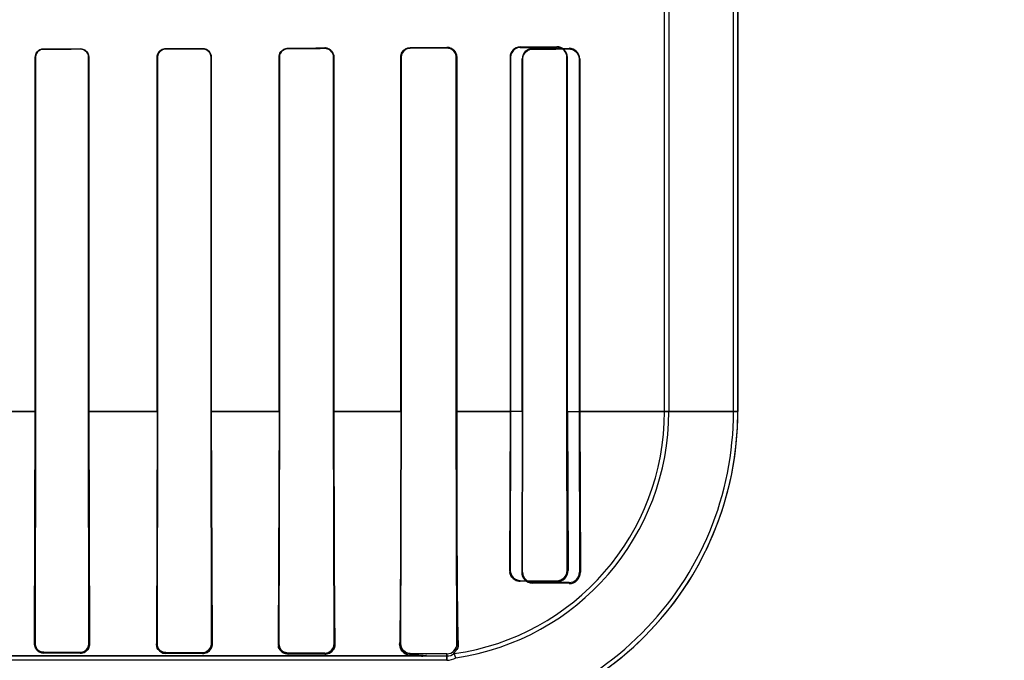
# Model space of a CAD drawing. Header units: millimetres. Extents: x 0 to 297, y 0 to 210.
# Tile 217 of 256: x 58.708 to 58.99, y 157.09 to 157.274. Entities that reach past the tile are written whole.
import ezdxf

# ---------------------------------------------------------------- set-up
doc = ezdxf.new("R2010")
doc.units = ezdxf.units.MM
doc.header["$LTSCALE"] = 16.335
doc.layers.get('0').update_dxf_attribs({"linetype": 'CONTINUOUS'})
for name, color, linetype in [('AXES_REF', 7, 'CONTINUOUS'), ('INTFCLR_1', 7, 'CONTINUOUS'), ('INTFCLR_72935', 7, 'CONTINUOUS')]:
    doc.layers.add(name, color=color, linetype=linetype)

msp = doc.modelspace()

# ---------------------------------------------------------------- linework, layer by layer
at = {"color": 7, "linetype": 'Continuous'}
for radius in [6.787079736, 6.7865, 6.743039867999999]:
    msp.add_circle((57.4637306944, 154.7114647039), radius, dxfattribs=at)
for radius, start, end in [(6.72, 278.2771290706, 261.7228709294), (6.874, 193.234383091, 36.7246116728)]:
    msp.add_arc((57.4637306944, 154.7114647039), radius, start, end, dxfattribs=at)
at = {"layer": 'AXES_REF', "color": 9, "linetype": 'Continuous'}
for radius in [6.191158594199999, 4.150003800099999]:
    msp.add_circle((57.4637306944, 154.7114647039), radius, dxfattribs=at)
at = {"layer": 'INTFCLR_1', "color": 6, "linetype": 'Continuous'}
for p, q in [((58.9127785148, 157.1614547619), (58.9127785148, 159.0304665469)), ((58.9140128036, 157.1614547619), (58.9140128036, 159.0304547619)), ((58.89301280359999, 157.1614547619), (58.89301280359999, 157.2787682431)), ((58.8942470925, 157.2787682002), (58.8942470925, 157.1614547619)), ((58.7127753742, 157.1614547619), (58.7127753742, 157.2629547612)), ((58.7128594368, 157.1614547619), (58.7128594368, 157.2629547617)), ((58.7280238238, 157.2629547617), (58.7280238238, 157.1614547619)), ((58.7281106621, 157.2629547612), (58.7281106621, 157.1614547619)), ((58.7476940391, 157.1614547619), (58.7476940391, 157.2629547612)), ((58.7477842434, 157.1614547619), (58.7477842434, 157.2629547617)), ((58.7631075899, 157.2629547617), (58.7631075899, 157.1614547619)), ((58.76320192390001, 157.2629547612), (58.76320192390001, 157.1614547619)), ((58.7825895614, 157.1614547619), (58.7825895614, 157.2629547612)), ((58.7826890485, 157.1614547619), (58.7826890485, 157.2629547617)), ((58.7982140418, 157.2629547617), (58.7982140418, 157.1614547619)), ((58.798320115, 157.2629547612), (58.798320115, 157.1614547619)), ((58.8174527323, 157.1614547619), (58.8174527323, 157.2629547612)), ((58.81756751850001, 157.1614547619), (58.81756751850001, 157.2629547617)), ((58.8333519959, 157.2629547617), (58.8333519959, 157.1614547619)), ((58.8334789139, 157.2629547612), (58.8334789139, 157.1614547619)), ((58.8522614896, 157.1614547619), (58.8522614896, 157.2624668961)), ((58.852406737, 157.1614547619), (58.852406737, 157.2624668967)), ((58.868541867, 157.2624668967), (58.868541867, 157.1614547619)), ((58.86871929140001, 157.2624668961), (58.86871929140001, 157.1614547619)), ((58.7125755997, 157.0949547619), (58.7127753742, 157.1614547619)), ((58.7127434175, 157.0949547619), (58.7128594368, 157.1614547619)), ((58.7280238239, 157.1614547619), (58.7281437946, 157.0949547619)), ((58.728110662, 157.1614547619), (58.7283192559, 157.0949547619)), ((58.7476940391, 157.1614547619), (58.7474743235, 157.0949547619)), ((58.74765946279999, 157.0949547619), (58.7477842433, 157.1614547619)), ((58.7631075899, 157.1614547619), (58.7632382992, 157.0949547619)), ((58.76320192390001, 157.1614547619), (58.7634360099, 157.0949547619)), ((58.7825895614, 157.1614547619), (58.7823362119, 157.0949547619)), ((58.7825508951, 157.0949547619), (58.7826890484, 157.1614547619)), ((58.7982140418, 157.1614547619), (58.7983617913, 157.0949547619)), ((58.8174069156, 157.0949547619), (58.81756751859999, 157.1614547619)), ((58.8333519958, 157.1614547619), (58.8335308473, 157.0949547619)), ((58.85226148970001, 157.1614547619), (58.8521166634, 157.1154668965)), ((58.8523233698, 157.1154668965), (58.8524067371, 157.1614547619)), ((58.8685418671, 157.1614547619), (58.8686413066, 157.1154668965)), ((58.86871929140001, 157.1614547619), (58.8689366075, 157.1154668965)), ((58.8656764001, 157.1125094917), (58.8551764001, 157.1125832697)), ((58.8656764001, 157.1122096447), (58.8551764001, 157.1123478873)), ((58.8306764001, 157.0902204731), (58.6556129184, 157.0902204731)), ((58.7256764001, 157.092481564), (58.7151764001, 157.0925053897)), ((58.7256764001, 157.092268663), (58.7151764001, 157.0922992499)), ((58.7606764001, 157.0923873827), (58.7501764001, 157.0924182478)), ((58.7606764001, 157.0921421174), (58.7501764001, 157.0921847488)), ((58.7956764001, 157.0922641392), (58.7851764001, 157.0923048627)), ((58.7956764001, 157.0919530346), (58.7851764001, 157.0920199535)), ((58.8306764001, 157.0920951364), (58.8201764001, 157.0921524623)), ((58.82301280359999, 157.0914547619), (58.8306764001, 157.0914547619)), ((58.8332072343, 157.0909537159), (58.8327502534, 157.0921353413))]:
    msp.add_line(p, q, dxfattribs=at)
at = {"layer": 'INTFCLR_1', "color": 9, "linetype": 'Continuous'}
for p, q in [((58.7151764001, 157.2653607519), (58.7151764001, 157.2652761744)), ((58.7256764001, 157.2652972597), (58.7256764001, 157.2653835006)), ((58.7501764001, 157.2654437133), (58.7501764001, 157.2653527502)), ((58.7606764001, 157.2653794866), (58.7606764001, 157.2654729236)), ((58.7851764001, 157.2655504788), (58.7851764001, 157.2654498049)), ((58.7956764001, 157.2654837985), (58.7956764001, 157.2655884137)), ((58.8201764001, 157.2656909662), (58.8201764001, 157.2655740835)), ((58.8306764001, 157.2656184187), (58.8306764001, 157.2657425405)), ((58.8551764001, 157.26540193), (58.8551764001, 157.2652517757)), ((58.8656764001, 157.2653139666), (58.8656764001, 157.2654830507)), ((58.7128594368, 157.2629547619), (58.7127753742, 157.2629547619)), ((58.728110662, 157.2629547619), (58.7280238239, 157.2629547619)), ((58.7477842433, 157.2629547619), (58.7476940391, 157.2629547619)), ((58.76320192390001, 157.2629547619), (58.7631075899, 157.2629547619)), ((58.7826890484, 157.2629547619), (58.7825895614, 157.2629547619)), ((58.7983201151, 157.2629547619), (58.7982140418, 157.2629547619)), ((58.81756751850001, 157.2629547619), (58.8174527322, 157.2629547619)), ((58.8334789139, 157.2629547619), (58.8333519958, 157.2629547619)), ((58.8524067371, 157.2624668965), (58.85226148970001, 157.2624668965)), ((58.86871929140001, 157.2624668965), (58.8685418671, 157.2624668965)), ((58.7128628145, 157.1614532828), (58.6929611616, 157.1614532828)), ((58.7477837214, 157.1614532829), (58.7280251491, 157.1614532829)), ((58.7826898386, 157.1614532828), (58.763107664, 157.1614532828)), ((58.8175667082, 157.1614532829), (58.79821414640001, 157.1614532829)), ((58.8524065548, 157.1614532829), (58.8333517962, 157.1614532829)), ((58.9140128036, 157.1614532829), (58.8685405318, 157.1614532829)), ((58.8521166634, 157.1154668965), (58.8523233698, 157.1154668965)), ((58.8686413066, 157.1154668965), (58.86893660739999, 157.1154668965)), ((58.8551764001, 157.1125832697), (58.8551764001, 157.1123478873)), ((58.8656764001, 157.1122096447), (58.8656764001, 157.1125094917)), ((58.7125755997, 157.0949547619), (58.7127434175, 157.0949547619)), ((58.7281437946, 157.0949547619), (58.7283192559, 157.0949547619)), ((58.7474743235, 157.0949547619), (58.74765946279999, 157.0949547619)), ((58.7632382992, 157.0949547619), (58.7634360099, 157.0949547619)), ((58.7823362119, 157.0949547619), (58.7825508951, 157.0949547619)), ((58.7983617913, 157.0949547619), (58.7986008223, 157.0949547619)), ((58.81712904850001, 157.0949547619), (58.8174069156, 157.0949547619)), ((58.8338876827, 157.0949547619), (58.8335308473, 157.0949547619)), ((58.655613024, 157.0914547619), (58.8230128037, 157.0914547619)), ((58.7151764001, 157.0925053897), (58.7151764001, 157.0922992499)), ((58.7256764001, 157.092268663), (58.7256764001, 157.092481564)), ((58.7501764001, 157.0924182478), (58.7501764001, 157.0921847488)), ((58.7606764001, 157.0921421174), (58.7606764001, 157.0923873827)), ((58.7851764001, 157.0923048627), (58.7851764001, 157.0920199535)), ((58.7956764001, 157.0919530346), (58.7956764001, 157.0922641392)), ((58.8201764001, 157.0921524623), (58.8201764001, 157.0917065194)), ((58.8306764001, 157.0902204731), (58.8306764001, 157.0920951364))]:
    msp.add_line(p, q, dxfattribs=at)
at = {"layer": 'INTFCLR_1', "color": 7, "linetype": 'Continuous'}
for p, q in [((58.8185740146, 157.0922162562), (58.81899880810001, 157.0919814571)), ((58.81899880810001, 157.0919814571), (58.8194670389, 157.0918106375)), ((58.8194670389, 157.0918106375), (58.8201764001, 157.0917065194))]:
    msp.add_line(p, q, dxfattribs=at)
for points in [[(58.7965482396, 157.2654434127), (58.79645854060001, 157.2654726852), (58.796366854, 157.2654989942), (58.7962732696, 157.2655221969), (58.7961779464, 157.2655421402), (58.79608093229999, 157.2655587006), (58.7959821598, 157.2655717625), (58.7958816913, 157.2655811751), (58.7957797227, 157.2655867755), (58.7956764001, 157.2655884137)], [(58.83154569, 157.2656083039), (58.83145942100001, 157.2656345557), (58.83137072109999, 157.2656584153), (58.8312796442, 157.265679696), (58.8311866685, 157.2656981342), (58.8310914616, 157.2657136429), (58.8309928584, 157.2657261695), (58.8308905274, 157.2657354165), (58.83078499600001, 157.2657409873), (58.8306764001, 157.2657425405)], [(58.8306764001, 157.2656184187), (58.830771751, 157.2656171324), (58.8308679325, 157.2656123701), (58.8309648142, 157.2656040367), (58.8310630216, 157.2655919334), (58.8311616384, 157.265576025), (58.8312582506, 157.2655567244), (58.8313520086, 157.2655343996), (58.831443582, 157.2655090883), (58.8315328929, 157.2654809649)], [(58.8656764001, 157.2653139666), (58.8657837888, 157.2653126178), (58.8658881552, 157.2653074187), (58.86598937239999, 157.2652986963), (58.8660870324, 157.2652868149), (58.8661813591, 157.2652720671), (58.8662731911, 157.2652545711), (58.86636276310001, 157.2652344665), (58.866449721, 157.2652120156), (58.8665340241, 157.2651874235)], [(58.7125755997, 157.0949547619), (58.7125763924, 157.0948474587), (58.7125815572, 157.0947405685), (58.7125910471, 157.0946342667), (58.7126047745, 157.0945289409), (58.7126226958, 157.0944245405), (58.7126448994, 157.0943205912), (58.7126714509, 157.0942170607), (58.7127023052, 157.0941143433), (58.7127374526, 157.0940126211)], [(58.7129051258, 157.0940707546), (58.7128700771, 157.094168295), (58.7128393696, 157.0942666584), (58.7128129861, 157.0943656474), (58.7127908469, 157.0944653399), (58.7127729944, 157.0945652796), (58.7127594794, 157.0946644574), (58.7127501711, 157.094762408), (58.7127448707, 157.09485923), (58.7127434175, 157.0949547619)], [(58.7633182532, 157.0941100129), (58.7633458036, 157.0942078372), (58.7633693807, 157.0943049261), (58.7633891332, 157.0944011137), (58.7634051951, 157.0944961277), (58.7634177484, 157.0945899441), (58.7634269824, 157.0946827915), (58.7634330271, 157.0947746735), (58.7634359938, 157.0948653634), (58.7634360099, 157.0949547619)]]:
    msp.add_lwpolyline(points, dxfattribs=at)
at = {"layer": 'INTFCLR_1', "color": 6, "linetype": 'Continuous'}
for centre, radius, start, end in [((58.8551968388, 157.262466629), 0.0029353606, 90.3989483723, 179.9947851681), ((58.8657025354, 157.2624663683), 0.0030167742, 0.0100239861, 90.49637599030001), ((58.82301280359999, 157.1614547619), 0.091, 270.0000000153, 360), ((58.82301280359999, 157.1614547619), 0.08976571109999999, 270.0000001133, 2.894e-07), ((58.82301280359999, 157.1614547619), 0.07, 277.9961422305, 359.9999999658), ((58.82301280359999, 157.1614547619), 0.0712342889, 278.227923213, 3.647e-07), ((58.8552101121, 157.1154412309), 0.0030935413, 179.5246421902, 269.3756024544), ((58.8551952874, 157.115455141), 0.0028719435, 179.7654755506, 269.6231905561), ((58.8657330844, 157.1154129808), 0.003203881, 268.9862342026, 0.9642041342), ((58.86569888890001, 157.1154518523), 0.0029424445, 269.5620906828, 0.292941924), ((58.7956869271, 157.0949390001), 0.0026748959, 269.7745119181, 0.3376162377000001), ((58.83069245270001, 157.0949335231), 0.0028384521, 269.6759655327, 0.4287188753), ((58.8306764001, 157.0949547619), 0.0035, 270.000000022, 306.3367162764), ((58.8306764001, 157.0949547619), 0.0047342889, 269.9999963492, 302.3151183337)]:
    msp.add_arc(centre, radius, start, end, dxfattribs=at)
for centre, major_axis, ratio, start_param, end_param in [((58.5279264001, 157.2664547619), (0.3650864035, 0), 0.0034906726, -1.0322457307, -0.9983944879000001), ((58.5279264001, 157.2664547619), (0.3860864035, 0), 0.0034906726, -1.0644388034, -1.0330623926), ((58.5279264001, 157.2664547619), (0.3650864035, 0), 0.0034906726, -0.9162996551, -0.8795209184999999), ((58.5279264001, 157.2664547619), (0.3860864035, 0), 0.0034906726, -0.9573995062, -0.9237350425), ((58.5279264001, 157.2664547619), (0.3650864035, 0), 0.0034906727, -0.7888979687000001, -0.7475038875), ((58.5279264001, 157.2664547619), (0.3860864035, 0), 0.0034906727, -0.8415583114, -0.8044638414), ((58.5279264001, 157.2664547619), (0.3650864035, 0), 0.0034906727, -0.642674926, -0.5930216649), ((58.5279264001, 157.2664547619), (0.3860864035, 0), 0.0034906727, -0.7121557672, -0.6694696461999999), ((58.5279264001, 157.2659668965), (0.3650864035, 0), 0.0034906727, -0.4592997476, -0.3894356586), ((58.5279264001, 157.2659668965), (0.3860864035, 0), 0.0034906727, -0.5593349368, -0.5057648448)]:
    msp.add_ellipse(centre, major_axis=major_axis, ratio=ratio, start_param=start_param, end_param=end_param, dxfattribs=at)
for points, knots in [([(58.7127753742, 157.2629547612), (58.7127753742, 157.2634737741), (58.71318273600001, 157.2647325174), (58.7144718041, 157.2653592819), (58.7151764, 157.2653607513)], [0, 0, 0, 0, 0.4241651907, 1, 1, 1, 1]), ([(58.7128594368, 157.2629547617), (58.7128594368, 157.263458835), (58.7132559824, 157.2646741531), (58.714499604, 157.2652748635), (58.71517640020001, 157.2652761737)], [0, 0, 0, 0, 0.4268657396, 1, 1, 1, 1]), ([(58.7256764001, 157.2653835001), (58.7261275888, 157.2653845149), (58.7273864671, 157.2650505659), (58.7281106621, 157.2637368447), (58.7281106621, 157.2629547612)], [0, 0, 0, 0, 0.3658474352, 1, 1, 1, 1]), ([(58.7256764, 157.2652972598), (58.7262437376, 157.2652984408), (58.727485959, 157.2648358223), (58.7280238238, 157.263583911), (58.7280238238, 157.2629547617)], [0, 0, 0, 0, 0.4741700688, 1, 1, 1, 1]), ([(58.7476940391, 157.2629547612), (58.7476940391, 157.2634768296), (58.74809981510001, 157.2647753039), (58.749433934, 157.2654417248), (58.7501764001, 157.2654437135)], [0, 0, 0, 0, 0.4128533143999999, 1, 1, 1, 1]), ([(58.7477842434, 157.2629547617), (58.7477842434, 157.2634629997), (58.7481806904, 157.2647153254), (58.7494658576, 157.2653510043), (58.7501764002, 157.2653527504)], [0, 0, 0, 0, 0.4170045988, 1, 1, 1, 1]), ([(58.76067639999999, 157.2654729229), (58.7611622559, 157.2654743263), (58.7624724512, 157.2651109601), (58.76320192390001, 157.2637496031), (58.76320192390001, 157.2629547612)], [0, 0, 0, 0, 0.3793691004, 1, 1, 1, 1]), ([(58.76067639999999, 157.2653794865), (58.76113712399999, 157.2653807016), (58.76239676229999, 157.2650376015), (58.7631075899, 157.2637264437), (58.7631075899, 157.2629547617)], [0, 0, 0, 0, 0.3738418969, 1, 1, 1, 1]), ([(58.7825895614, 157.2629547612), (58.7825895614, 157.2634727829), (58.78298385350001, 157.2648214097), (58.7843777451, 157.2655477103), (58.7851764, 157.2655504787)], [0, 0, 0, 0, 0.3934297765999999, 1, 1, 1, 1]), ([(58.7826890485, 157.2629547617), (58.7826890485, 157.2634643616), (58.78308150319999, 157.2647626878), (58.7844195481, 157.265447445), (58.78517640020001, 157.2654498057)], [0, 0, 0, 0, 0.4023827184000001, 1, 1, 1, 1]), ([(58.7956764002, 157.2654837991), (58.79618363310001, 157.2654855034), (58.7975041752, 157.2651010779), (58.7982140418, 157.2637355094), (58.7982140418, 157.2629547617)], [0, 0, 0, 0, 0.3938216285, 1, 1, 1, 1]), ([(58.8174527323, 157.2629547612), (58.8174527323, 157.2634511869), (58.8178190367, 157.2648604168), (58.8192899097, 157.265686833), (58.8201764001, 157.2656909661)], [0, 0, 0, 0, 0.3589677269, 1, 1, 1, 1]), ([(58.81756751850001, 157.2629547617), (58.81756751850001, 157.2634495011), (58.8179374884, 157.2648034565), (58.8193451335, 157.2655707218), (58.8201764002, 157.265574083)], [0, 0, 0, 0, 0.3731030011, 1, 1, 1, 1]), ([(58.852406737, 157.2624668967), (58.852406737, 157.2629426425), (58.852751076, 157.2643693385), (58.8542482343, 157.2652466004), (58.8551764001, 157.2652517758)], [0, 0, 0, 0, 0.3388681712, 1, 1, 1, 1]), ([(58.7983201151, 157.1614547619), (58.7983201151, 157.1600569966), (58.79832055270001, 157.1572612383), (58.7983225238, 157.1530709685), (58.7983258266, 157.1488890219), (58.7983305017, 157.1447172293), (58.7983366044, 157.1405551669), (58.7983441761, 157.1364243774), (58.7983533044, 157.1323248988), (58.7983639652, 157.1283099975), (58.7983763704, 157.1243419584), (58.7983905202, 157.120470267), (58.798406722, 157.1166722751), (58.7984250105, 157.112997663), (58.79844568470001, 157.1094540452), (58.7984690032, 157.1060733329), (58.79849527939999, 157.1028924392), (58.7985247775, 157.0999683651), (58.7985580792, 157.0973475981), (58.7985852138, 157.095714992), (58.7986008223, 157.0949547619)], [0, 0, 0, 0, 0.0630559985, 0.1261222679, 0.1890315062, 0.2517120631, 0.3143203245, 0.3767906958, 0.438060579, 0.4992564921, 0.5579115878, 0.6170676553, 0.6739174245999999, 0.7292481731, 0.7828388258, 0.8337798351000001, 0.8817624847, 0.9263401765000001, 0.9656972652, 1, 1, 1, 1]), ([(58.8174527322, 157.1614547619), (58.8174527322, 157.1607926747), (58.817452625, 157.1594683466), (58.8174521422, 157.157481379), (58.8174513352, 157.1554933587), (58.81745020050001, 157.1535036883), (58.8174487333, 157.1515120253), (58.8174469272, 157.1495178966), (58.8174447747, 157.147521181), (58.8174422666, 157.1455215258), (58.8174393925, 157.1435190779), (58.81743614, 157.1415137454), (58.8174324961, 157.1395060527), (58.8174284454, 157.1374962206), (58.8174239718, 157.1354851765), (58.8174190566, 157.1334735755), (58.8174136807, 157.1314628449), (58.817407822, 157.1294541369), (58.8174014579, 157.1274493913), (58.8173945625, 157.1254503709), (58.81738710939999, 157.1234596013), (58.8173790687, 157.1214795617), (58.8173704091, 157.119513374), (58.81736109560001, 157.1175642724), (58.8173510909, 157.1156359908), (58.8173403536, 157.1137326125), (58.8173288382, 157.111858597), (58.817316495, 157.1100189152), (58.8173032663, 157.1082187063), (58.8172890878, 157.1064636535), (58.8172738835, 157.1047598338), (58.8172575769, 157.1031144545), (58.8172400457, 157.1015340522), (58.8172212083, 157.1000253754), (58.8171898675, 157.0978400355), (58.8171600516, 157.0961584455), (58.81712904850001, 157.0949547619)], [0, 0, 0, 0, 0.0298678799, 0.0597427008, 0.0896355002, 0.1195508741, 0.1495001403, 0.1794828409, 0.2095094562, 0.239575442, 0.2696907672, 0.2998433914, 0.3300395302, 0.3602613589, 0.3905105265, 0.4207613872, 0.4510083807, 0.4812183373, 0.5113780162, 0.5414463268, 0.5713980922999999, 0.6011856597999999, 0.6307700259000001, 0.6600970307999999, 0.6891139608, 0.7177592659, 0.7459630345, 0.7736555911, 0.8007523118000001, 0.827175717, 0.8528315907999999, 0.8776175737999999, 0.9014052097, 0.9241306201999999, 0.9456817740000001, 1, 1, 1, 1]), ([(58.8334789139, 157.1614547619), (58.8334789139, 157.1608370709), (58.8334790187, 157.1596013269), (58.83347949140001, 157.157746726), (58.8334802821, 157.1558898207), (58.8334813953, 157.1540294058), (58.8334828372, 157.1521644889), (58.8334846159, 157.1502940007), (58.8334867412, 157.1484171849), (58.8334892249, 157.1465331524), (58.8334920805, 157.1446414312), (58.8334953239, 157.1427413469), (58.8334989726, 157.1408328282), (58.8335030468, 157.1389155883), (58.8335075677, 157.1369900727), (58.8335125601, 157.1350564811), (58.83351805, 157.1331157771), (58.8335240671, 157.1311687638), (58.8335306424, 157.1292170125), (58.83353781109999, 157.1272620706), (58.8335456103, 157.1253061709), (58.8335540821, 157.1233516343), (58.8335632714, 157.1214013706), (58.83357322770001, 157.1194587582), (58.8335840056, 157.1175275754), (58.833595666, 157.1156120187), (58.8336082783, 157.1137165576), (58.83362191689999, 157.1118467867), (58.8336366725, 157.1100079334), (58.8336526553, 157.1082052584), (58.83366998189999, 157.1064461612), (58.8336887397, 157.1047431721), (58.8337089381, 157.1031150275), (58.8337305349, 157.1015824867), (58.8337596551, 157.0997742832), (58.8338031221, 157.0975777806), (58.8338505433, 157.0958555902), (58.8338876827, 157.0949547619)], [0, 0, 0, 0, 0.0278645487, 0.05574543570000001, 0.0836625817, 0.1116310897, 0.1396702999, 0.1677905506, 0.1960103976, 0.2243350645, 0.2527808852, 0.2813476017, 0.3100495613, 0.3388758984, 0.3678360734, 0.396911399, 0.4261021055, 0.4553831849, 0.4847431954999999, 0.5141477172, 0.5435728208, 0.5729761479, 0.6023193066, 0.6315518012, 0.6606101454, 0.689437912, 0.7179657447, 0.7461178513, 0.7737870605, 0.8009205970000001, 0.8274411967, 0.8531452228, 0.8777484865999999, 0.9008937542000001, 0.9222862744, 0.9593283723, 1, 1, 1, 1]), ([(58.7281437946, 157.0949547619), (58.7281459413, 157.0944801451), (58.7277929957, 157.0931956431), (58.7264566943, 157.092479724), (58.7256764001, 157.092481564)], [0, 0, 0, 0, 0.3782093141, 1, 1, 1, 1]), ([(58.7501764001, 157.0924182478), (58.7496346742, 157.0924197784), (58.74831226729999, 157.0928481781), (58.747655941, 157.0942097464), (58.74765946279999, 157.0949547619)], [0, 0, 0, 0, 0.4210042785, 1, 1, 1, 1]), ([(58.7632382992, 157.0949547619), (58.7632406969, 157.0944735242), (58.7628862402, 157.0931422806), (58.7614971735, 157.0923848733), (58.7606764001, 157.0923873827)], [0, 0, 0, 0, 0.3696128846, 1, 1, 1, 1]), ([(58.7823362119, 157.0949547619), (58.7823267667, 157.0944218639), (58.7826025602, 157.0933990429), (58.7836962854, 157.0923037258), (58.7846759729, 157.0920228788), (58.7851764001, 157.0920199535)], [0, 0, 0, 0, 0.3563260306, 0.6654326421, 1, 1, 1, 1]), ([(58.7851764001, 157.0923048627), (58.784671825, 157.0923067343), (58.78330484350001, 157.0926919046), (58.7825464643, 157.0941202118), (58.7825508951, 157.0949547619)], [0, 0, 0, 0, 0.3767928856, 1, 1, 1, 1]), ([(58.8338876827, 157.0949547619), (58.833910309, 157.0944059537), (58.83411780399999, 157.093599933), (58.83227250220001, 157.0920682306), (58.8327502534, 157.0921353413)], [0, 0, 0, 0, 0.5323890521, 1, 1, 1, 1]), ([(58.82301280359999, 157.0914547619), (58.82346196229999, 157.0914547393), (58.82530105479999, 157.0914223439), (58.8219100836, 157.0917567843), (58.8210003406, 157.0916922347), (58.8201764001, 157.0917065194)], [0, 0, 0, 0, 0.2431280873, 0.5539367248, 1, 1, 1, 1])]:
    msp.add_open_spline(points, degree=3, knots=knots, dxfattribs=at)
at = {"layer": 'INTFCLR_1', "color": 7, "linetype": 'Continuous'}
for points, knots in [([(58.7956764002, 157.2655884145), (58.7962154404, 157.2655848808), (58.7975917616, 157.2651837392), (58.7983257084, 157.2637580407), (58.798320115, 157.2629547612)], [0, 0, 0, 0, 0.4015729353, 1, 1, 1, 1]), ([(58.7983201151, 157.2629547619), (58.7983201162, 157.2634270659), (58.7980262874, 157.2645144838), (58.7971114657, 157.2652483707), (58.7965482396, 157.2654434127)], [0, 0, 0, 0, 0.4420893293, 1, 1, 1, 1]), ([(58.8306764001, 157.265742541), (58.8311525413, 157.2657372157), (58.8321707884, 157.26548702), (58.83323505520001, 157.2643893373), (58.8334805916, 157.2634036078), (58.8334789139, 157.2629547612)], [0, 0, 0, 0, 0.3289628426, 0.689912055, 1, 1, 1, 1]), ([(58.83067640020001, 157.2656184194), (58.8311775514, 157.265611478), (58.832560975, 157.2652583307), (58.83335620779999, 157.2638083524), (58.8333519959, 157.2629547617)], [0, 0, 0, 0, 0.3699433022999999, 1, 1, 1, 1]), ([(58.8334789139, 157.2629547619), (58.8334789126, 157.2634062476), (58.8332009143, 157.2645691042), (58.8322088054, 157.2653947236), (58.83154569, 157.2656083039)], [0, 0, 0, 0, 0.3932294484, 1, 1, 1, 1]), ([(58.8656764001, 157.2653139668), (58.866250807, 157.2653094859), (58.8677413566, 157.2648920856), (58.8685452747, 157.263345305), (58.868541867, 157.2624668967)], [0, 0, 0, 0, 0.3953805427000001, 1, 1, 1, 1]), ([(58.7151764, 157.0922992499), (58.7147144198, 157.0923035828), (58.7133553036, 157.0926477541), (58.71258358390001, 157.0940852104), (58.7125755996, 157.0949547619)], [0, 0, 0, 0, 0.3469543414, 1, 1, 1, 1]), ([(58.7151772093, 157.0925056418), (58.714700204, 157.0925058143), (58.71343212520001, 157.0928712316), (58.71274065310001, 157.0941913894), (58.7127445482, 157.094954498)], [0, 0, 0, 0, 0.3846432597, 1, 1, 1, 1]), ([(58.7151764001, 157.0925053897), (58.7146996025, 157.0925064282), (58.7137151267, 157.0928046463), (58.7130790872, 157.0936171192), (58.7129051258, 157.0940707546)], [0, 0, 0, 0, 0.4953001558, 1, 1, 1, 1]), ([(58.7283192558, 157.0949547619), (58.7283218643, 157.0945016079), (58.7280945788, 157.0935674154), (58.7270912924, 157.0925272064), (58.7261438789, 157.092269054), (58.7256764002, 157.092268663)], [0, 0, 0, 0, 0.3279683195, 0.6616696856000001, 1, 1, 1, 1]), ([(58.7501764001, 157.0921847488), (58.7497060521, 157.0921904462), (58.748730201, 157.0924548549), (58.74769535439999, 157.0935309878), (58.7474791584, 157.0944978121), (58.7474743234, 157.0949547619)], [0, 0, 0, 0, 0.3317965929, 0.6776604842, 1, 1, 1, 1]), ([(58.76343601, 157.0949547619), (58.7634399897, 157.0944876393), (58.76321407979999, 157.0935402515), (58.7621954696, 157.092434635), (58.7611944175, 157.0921423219), (58.7606764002, 157.0921421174)], [0, 0, 0, 0, 0.3232704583, 0.6415210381, 1, 1, 1, 1]), ([(58.7986008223, 157.0949547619), (58.7986077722, 157.0944576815), (58.7983759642, 157.0934740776), (58.7973203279, 157.0922858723), (58.7962526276, 157.091950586), (58.7956764, 157.0919530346)], [0, 0, 0, 0, 0.3234063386, 0.6251328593, 1, 1, 1, 1]), ([(58.8201764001, 157.0917065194), (58.8197046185, 157.0917190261), (58.8186806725, 157.0920027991), (58.8174207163, 157.0931621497), (58.8171558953, 157.0943523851), (58.81712904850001, 157.0949547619)], [0, 0, 0, 0, 0.2901577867, 0.6292852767, 1, 1, 1, 1]), ([(58.8201766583, 157.0921525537), (58.8196988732, 157.0921530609), (58.8182699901, 157.0925104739), (58.8173928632, 157.0940223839), (58.8174061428, 157.0949537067)], [0, 0, 0, 0, 0.339046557, 1, 1, 1, 1])]:
    msp.add_open_spline(points, degree=3, knots=knots, dxfattribs=at)
for points in [[(58.7256764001, 157.092268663), (58.72615102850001, 157.0922672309), (58.726780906, 157.0922597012), (58.7270476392, 157.0926522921)], [(58.7278604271, 157.0934261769), (58.7281593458, 157.0938662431), (58.7283266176, 157.0944228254), (58.7283192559, 157.0949547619)], [(58.7474743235, 157.0949547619), (58.74746611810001, 157.0944103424), (58.7475251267, 157.0937422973), (58.747939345, 157.0933889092)], [(58.74843459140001, 157.0928333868), (58.7487836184, 157.0925356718), (58.7492149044, 157.092236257), (58.7496736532, 157.0922343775)], [(58.7980643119, 157.0931974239), (58.7983305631, 157.0935763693), (58.7985830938, 157.0940270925), (58.7985735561, 157.0944901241)], [(58.81785804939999, 157.0934173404), (58.8175666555, 157.0938649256), (58.8174034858, 157.0944206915), (58.8174069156, 157.0949547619)], [(58.8201764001, 157.0921524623), (58.81969103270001, 157.0921550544), (58.8190378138, 157.0921338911), (58.8187729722, 157.0925406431)]]:
    msp.add_open_spline(points, degree=3, dxfattribs=at)
at = {"layer": 'INTFCLR_72935', "color": 6, "linetype": 'Continuous'}
for p, q in [((58.9127785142, 157.1614547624), (58.9127785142, 159.0304783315)), ((58.9140128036, 159.0304547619), (58.9140128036, 157.1614547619)), ((58.8942470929, 157.2820712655), (58.8942470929, 157.1614547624)), ((58.89301280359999, 157.1614547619), (58.89301280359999, 157.2808181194)), ((58.7127753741, 157.2629547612), (58.7127753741, 157.1614547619)), ((58.7128594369, 157.2629547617), (58.7128594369, 157.1614547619)), ((58.728023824, 157.1614547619), (58.728023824, 157.2629547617)), ((58.7281106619, 157.1614547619), (58.7281106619, 157.2629547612)), ((58.7476940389, 157.2629547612), (58.7476940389, 157.1614547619)), ((58.74778424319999, 157.2629547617), (58.74778424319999, 157.1614547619)), ((58.76310759, 157.1614547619), (58.76310759, 157.2629547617)), ((58.76320192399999, 157.1614547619), (58.76320192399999, 157.2629547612)), ((58.7825895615, 157.2629547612), (58.7825895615, 157.1614547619)), ((58.7826890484, 157.2629547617), (58.7826890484, 157.1614547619)), ((58.7982140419, 157.1614547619), (58.7982140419, 157.2629547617)), ((58.7983201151, 157.1614547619), (58.7983201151, 157.2629547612)), ((58.8174527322, 157.2629547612), (58.8174527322, 157.1614547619)), ((58.81756751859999, 157.2629547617), (58.81756751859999, 157.1614547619)), ((58.8333519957, 157.1614547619), (58.8333519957, 157.2629547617)), ((58.833478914, 157.1614547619), (58.833478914, 157.2629547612)), ((58.8487844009, 157.2629547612), (58.8487844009, 157.1614547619)), ((58.8489252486, 157.2629547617), (58.8489252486, 157.1614547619)), ((58.865019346, 157.1614547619), (58.865019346, 157.2629547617)), ((58.8651884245, 157.1614547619), (58.8651884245, 157.2629547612)), ((58.7125755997, 157.0949547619), (58.7127753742, 157.1614547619)), ((58.7128594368, 157.1614547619), (58.7127434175, 157.0949547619)), ((58.7281437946, 157.0949547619), (58.7280238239, 157.1614547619)), ((58.728110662, 157.1614547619), (58.7283192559, 157.0949547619)), ((58.7476940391, 157.1614547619), (58.7474743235, 157.0949547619)), ((58.7477842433, 157.1614547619), (58.74765946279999, 157.0949547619)), ((58.7632382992, 157.0949547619), (58.7631075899, 157.1614547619)), ((58.76320192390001, 157.1614547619), (58.7634360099, 157.0949547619)), ((58.7825895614, 157.1614547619), (58.7823362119, 157.0949547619)), ((58.7826890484, 157.1614547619), (58.7825508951, 157.0949547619)), ((58.7983617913, 157.0949547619), (58.7982140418, 157.1614547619)), ((58.81756751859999, 157.1614547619), (58.8174069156, 157.0949547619)), ((58.8335308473, 157.0949547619), (58.8333519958, 157.1614547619)), ((58.848784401, 157.161454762), (58.8486503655, 157.1159547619)), ((58.8489252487, 157.161454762), (58.8488460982, 157.1159547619)), ((58.865112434, 157.1159547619), (58.8650193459, 157.161454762)), ((58.8651884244, 157.161454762), (58.8653755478, 157.1159547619)), ((58.8516764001, 157.1130955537), (58.8621764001, 157.1130257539)), ((58.7151764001, 157.0925053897), (58.7256764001, 157.092481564)), ((58.7256764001, 157.092268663), (58.7151764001, 157.0922992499)), ((58.7501764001, 157.0924182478), (58.7606764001, 157.0923873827)), ((58.7606764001, 157.0921421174), (58.7501764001, 157.0921847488)), ((58.7851764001, 157.0923048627), (58.7956764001, 157.0922641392)), ((58.7956764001, 157.0919530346), (58.7851764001, 157.0920199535)), ((58.8201764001, 157.0921524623), (58.8306764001, 157.0920951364)), ((58.8230128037, 157.0914547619), (58.8306764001, 157.0914547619)), ((58.8332072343, 157.0909537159), (58.8327502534, 157.0921353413))]:
    msp.add_line(p, q, dxfattribs=at)
at = {"layer": 'INTFCLR_72935', "color": 9, "linetype": 'Continuous'}
for p, q in [((58.7151764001, 157.2652761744), (58.7151764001, 157.2653607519)), ((58.7256764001, 157.2653835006), (58.7256764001, 157.2652972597)), ((58.7501764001, 157.2653527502), (58.7501764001, 157.2654437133)), ((58.7606764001, 157.2654729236), (58.7606764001, 157.2653794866)), ((58.7851764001, 157.2654498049), (58.7851764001, 157.2655504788)), ((58.7956764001, 157.2655884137), (58.7956764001, 157.2654837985)), ((58.8201764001, 157.2655740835), (58.8201764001, 157.2656909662)), ((58.8306764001, 157.2657425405), (58.8306764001, 157.2656184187)), ((58.8516764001, 157.2657204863), (58.8516764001, 157.2658657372)), ((58.8621764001, 157.2659421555), (58.8621764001, 157.2657802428)), ((58.7127753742, 157.2629547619), (58.7128594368, 157.2629547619)), ((58.7280238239, 157.2629547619), (58.728110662, 157.2629547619)), ((58.7476940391, 157.2629547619), (58.7477842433, 157.2629547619)), ((58.7631075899, 157.2629547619), (58.76320192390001, 157.2629547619)), ((58.7825895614, 157.2629547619), (58.7826890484, 157.2629547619)), ((58.7982140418, 157.2629547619), (58.7983201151, 157.2629547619)), ((58.8174527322, 157.2629547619), (58.81756751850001, 157.2629547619)), ((58.8333519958, 157.2629547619), (58.8334789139, 157.2629547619)), ((58.848784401, 157.2629547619), (58.8489252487, 157.2629547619)), ((58.8650193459, 157.2629547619), (58.8651884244, 157.2629547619)), ((58.69296034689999, 157.1614532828), (58.7128631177, 157.1614532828)), ((58.7280261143, 157.1614532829), (58.74778388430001, 157.1614532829)), ((58.7631073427, 157.1614532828), (58.7826897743, 157.1614532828)), ((58.7982144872, 157.1614532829), (58.817566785, 157.1614532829)), ((58.8333515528, 157.1614532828), (58.8489254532, 157.1614532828)), ((58.86501825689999, 157.1614532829), (58.9140128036, 157.1614532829)), ((58.8488460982, 157.1159547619), (58.8486503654, 157.1159547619)), ((58.8653755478, 157.1159547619), (58.865112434, 157.1159547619)), ((58.8516764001, 157.1128757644), (58.8516764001, 157.1130955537)), ((58.8621764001, 157.1130257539), (58.8621764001, 157.112758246)), ((58.7127434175, 157.0949547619), (58.7125755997, 157.0949547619)), ((58.7283192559, 157.0949547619), (58.7281437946, 157.0949547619)), ((58.74765946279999, 157.0949547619), (58.7474743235, 157.0949547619)), ((58.7634360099, 157.0949547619), (58.7632382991, 157.0949547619)), ((58.7825508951, 157.0949547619), (58.7823362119, 157.0949547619)), ((58.7986008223, 157.0949547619), (58.7983617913, 157.0949547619)), ((58.8174069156, 157.0949547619), (58.81712904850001, 157.0949547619)), ((58.8335308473, 157.0949547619), (58.8338876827, 157.0949547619)), ((58.8230128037, 157.0914547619), (58.6556129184, 157.0914547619)), ((58.7151764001, 157.0922992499), (58.7151764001, 157.0925053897)), ((58.7256764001, 157.092481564), (58.7256764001, 157.092268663)), ((58.7501764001, 157.0921847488), (58.7501764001, 157.0924182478)), ((58.7606764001, 157.0923873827), (58.7606764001, 157.0921421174)), ((58.7851764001, 157.0920199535), (58.7851764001, 157.0923048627)), ((58.7956764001, 157.0922641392), (58.7956764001, 157.0919530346)), ((58.8201764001, 157.0917065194), (58.8201764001, 157.0921524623)), ((58.8306764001, 157.0920951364), (58.8306764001, 157.0902204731))]:
    msp.add_line(p, q, dxfattribs=at)
at = {"layer": 'INTFCLR_72935', "color": 7, "linetype": 'Continuous'}
for p, q in [((58.8189988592, 157.0919814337), (58.8185739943, 157.0922162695)), ((58.8194672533, 157.0918105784), (58.8189988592, 157.0919814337)), ((58.8201764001, 157.0917065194), (58.8194672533, 157.0918105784))]:
    msp.add_line(p, q, dxfattribs=at)
for points in [[(58.8306764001, 157.2657425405), (58.8307845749, 157.2657410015), (58.83088977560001, 157.2657354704), (58.830991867, 157.2657262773), (58.8310903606, 157.2657138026), (58.8311855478, 157.2656983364), (58.8312784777, 157.2656799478), (58.8313694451, 157.2656587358), (58.8314580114, 157.2656349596), (58.8315441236, 157.2656088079)], [(58.8315292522, 157.2654821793), (58.8314417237, 157.2655096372), (58.831352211, 157.2655343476), (58.83126079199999, 157.2655561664), (58.8311676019, 157.265574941), (58.8310726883, 157.2655905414), (58.8309760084, 157.2656028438), (58.8308776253, 157.2656116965), (58.8307777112, 157.2656169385), (58.8306764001, 157.2656184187)], [(58.8630326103, 157.2656528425), (58.8629481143, 157.2656776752), (58.8628610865, 157.2657003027), (58.8627715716, 157.2657205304), (58.862679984, 157.2657380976), (58.862586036, 157.2657528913), (58.8624887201, 157.2657648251), (58.862387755, 157.2657736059), (58.8622836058, 157.2657788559), (58.8621764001, 157.2657802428)], [(58.7128542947, 157.093743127), (58.7128012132, 157.093855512), (58.71275173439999, 157.0939748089), (58.71270665, 157.0941009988), (58.71266642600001, 157.094235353), (58.7126324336, 157.0943763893), (58.7126061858, 157.0945196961), (58.71258800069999, 157.0946634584), (58.7125777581, 157.0948086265), (58.7125755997, 157.0949547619)], [(58.7127434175, 157.0949547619), (58.71274491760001, 157.0948578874), (58.712750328, 157.0947603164), (58.71275973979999, 157.0946622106), (58.7127732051, 157.094563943), (58.7127908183, 157.0944654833), (58.7128127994, 157.094366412), (58.7128393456, 157.0942667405), (58.7128705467, 157.0941668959), (58.7129065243, 157.0940671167)], [(58.7634360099, 157.0949547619), (58.7634359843, 157.0948647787), (58.76343297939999, 157.0947737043), (58.7634268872, 157.094681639), (58.76341762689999, 157.0945889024), (58.7634050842, 157.0944953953), (58.7633890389, 157.0944006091), (58.7633692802, 157.094304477), (58.7633456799, 157.0942073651), (58.7633180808, 157.0941094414)]]:
    msp.add_lwpolyline(points, dxfattribs=at)
at = {"layer": 'INTFCLR_72935', "color": 6, "linetype": 'Continuous'}
for centre, radius, start, end in [((58.8516956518, 157.2629545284), 0.0029112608, 90.3788890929, 179.9954177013), ((58.8622005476, 157.2629543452), 0.0029878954, 0.0079780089, 90.4630529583), ((58.82301280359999, 157.1614547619), 0.091, 269.9999999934, 359.9999999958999), ((58.82301280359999, 157.1614547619), 0.08976571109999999, 270.0000001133, 2.894e-07), ((58.82301280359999, 157.1614547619), 0.07, 277.996142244, 360), ((58.82301280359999, 157.1614547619), 0.0712342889, 278.227923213, 3.647e-07), ((58.8516941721, 157.1159435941), 0.0028480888, 179.7753345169, 269.6424738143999), ((58.8622197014, 157.1159140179), 0.0031560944, 269.2138761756, 0.7396840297), ((58.8621972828, 157.1159408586), 0.0029151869, 269.5895612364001, 0.2732616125), ((58.8263834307, 154.3800903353), 2.7329025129, 89.2495726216, 89.4697208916), ((58.83069245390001, 157.0949335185), 0.0028384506, 269.6759409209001, 0.4288126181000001), ((58.8306764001, 157.0949547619), 0.0035, 270.0000000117, 306.3367162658), ((58.8306764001, 157.0949547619), 0.0047342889, 269.9999963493, 302.3151183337)]:
    msp.add_arc(centre, radius, start, end, dxfattribs=at)
for major_axis, ratio, start_param, end_param in [((0.3650864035, 0), 0.0034906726, -1.0322457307, -0.9983944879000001), ((0.3860864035, 0), 0.0034906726, -1.0644388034, -1.0330623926), ((0.3650864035, 0), 0.0034906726, -0.9162996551, -0.8795209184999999), ((0.3860864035, 0), 0.0034906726, -0.9573995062, -0.9237350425), ((0.3650864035, 0), 0.0034906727, -0.7888979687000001, -0.7475038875), ((0.3860864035, 0), 0.0034906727, -0.8415583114, -0.8044638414), ((0.3650864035, 0), 0.0034906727, -0.642674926, -0.5930216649), ((0.3860864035, 0), 0.0034906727, -0.7121557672, -0.6694696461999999), ((0.3650864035, 0), 0.0034906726, -0.4804730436, -0.4139561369), ((0.3860864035, 0), 0.0034906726, -0.5761930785, -0.5241715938)]:
    msp.add_ellipse((58.5279264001, 157.2664547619), major_axis=major_axis, ratio=ratio, start_param=start_param, end_param=end_param, dxfattribs=at)
for points, knots in [([(58.7127753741, 157.2629547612), (58.7127753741, 157.2634760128), (58.7131845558, 157.2647355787), (58.7144738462, 157.2653592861), (58.7151764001, 157.2653607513)], [0, 0, 0, 0, 0.4259263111, 1, 1, 1, 1]), ([(58.7151764, 157.2652761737), (58.7146937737, 157.2652752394), (58.7134833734, 157.264899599), (58.7128594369, 157.2636519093), (58.7128594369, 157.2629547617)], [0, 0, 0, 0, 0.4090841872, 1, 1, 1, 1]), ([(58.7256764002, 157.2653835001), (58.7261408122, 157.2653845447), (58.7274028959, 157.2650377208), (58.7281106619, 157.263724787), (58.7281106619, 157.2629547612)], [0, 0, 0, 0, 0.3762139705, 1, 1, 1, 1]), ([(58.728023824, 157.2629547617), (58.728023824, 157.2634643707), (58.7276224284, 157.2646941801), (58.7263613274, 157.2652986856), (58.7256764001, 157.2652972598)], [0, 0, 0, 0, 0.4266160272, 1, 1, 1, 1]), ([(58.7476940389, 157.2629547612), (58.7476940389, 157.2634752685), (58.7480974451, 157.2647738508), (58.7494323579, 157.2654417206), (58.75017639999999, 157.2654437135)], [0, 0, 0, 0, 0.4116139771, 1, 1, 1, 1]), ([(58.75017639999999, 157.2653527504), (58.7497160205, 157.2653516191), (58.7484745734, 157.2650021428), (58.74778424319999, 157.2637100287), (58.74778424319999, 157.2629547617)], [0, 0, 0, 0, 0.3787123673, 1, 1, 1, 1]), ([(58.7606764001, 157.2654729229), (58.761173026, 157.2654743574), (58.7624857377, 157.2651001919), (58.76320192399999, 157.2637396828), (58.76320192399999, 157.2629547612)], [0, 0, 0, 0, 0.3875214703, 1, 1, 1, 1]), ([(58.76310759, 157.2629547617), (58.76310759, 157.263463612), (58.76271180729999, 157.2647330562), (58.761403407, 157.2653814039), (58.7606764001, 157.2653794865)], [0, 0, 0, 0, 0.4117378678, 1, 1, 1, 1]), ([(58.7825895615, 157.2629547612), (58.7825895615, 157.2634703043), (58.7829819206, 157.2648180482), (58.7843755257, 157.2655477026), (58.7851764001, 157.2655504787)], [0, 0, 0, 0, 0.3916243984, 1, 1, 1, 1]), ([(58.7851764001, 157.2654498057), (58.7846789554, 157.2654482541), (58.7833839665, 157.2650651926), (58.7826890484, 157.26372307), (58.7826890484, 157.2629547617)], [0, 0, 0, 0, 0.3930041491, 1, 1, 1, 1]), ([(58.7983201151, 157.2629547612), (58.7983201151, 157.2634586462), (58.797940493, 157.2648277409), (58.7965123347, 157.2655915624), (58.7956764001, 157.2655884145)], [0, 0, 0, 0, 0.3760825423, 1, 1, 1, 1]), ([(58.7982140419, 157.2629547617), (58.7982140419, 157.2634602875), (58.797827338, 157.2647794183), (58.79645879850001, 157.265486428), (58.7956764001, 157.2654837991)], [0, 0, 0, 0, 0.3925107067, 1, 1, 1, 1]), ([(58.8174527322, 157.2629547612), (58.8174527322, 157.2634217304), (58.8177907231, 157.2648240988), (58.81926334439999, 157.2656867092), (58.8201764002, 157.2656909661)], [0, 0, 0, 0, 0.3383749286, 1, 1, 1, 1]), ([(58.82017639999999, 157.265574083), (58.8197119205, 157.2655722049), (58.8183662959, 157.2652265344), (58.81756751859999, 157.2638135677), (58.81756751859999, 157.2629547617)], [0, 0, 0, 0, 0.3510066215, 1, 1, 1, 1]), ([(58.8516764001, 157.2657204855), (58.8511445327, 157.2657176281), (58.8497160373, 157.2653101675), (58.8489252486, 157.2638227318), (58.8489252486, 157.2629547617)], [0, 0, 0, 0, 0.3799528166, 1, 1, 1, 1]), ([(58.7983201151, 157.1614547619), (58.7983201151, 157.1600500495), (58.79832055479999, 157.1572425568), (58.7983225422, 157.1530368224), (58.7983258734, 157.1488387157), (58.7983305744, 157.1446598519), (58.7983366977, 157.1404985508), (58.7983442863, 157.1363702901), (58.7983534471, 157.1322651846), (58.7983641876, 157.1282315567), (58.7983766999, 157.1242430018), (58.7983909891, 157.120351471), (58.79840735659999, 157.1165341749), (58.7984258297, 157.1128443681), (58.7984467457, 157.1092861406), (58.7984701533, 157.1059218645), (58.7984962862, 157.1027858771), (58.7985255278, 157.0999046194), (58.798558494, 157.0973201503), (58.7985855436, 157.0956989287), (58.7986008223, 157.0949547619)], [0, 0, 0, 0, 0.0633693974, 0.1266516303, 0.1897291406, 0.2527544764, 0.3151686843, 0.377453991, 0.4389889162, 0.5003586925, 0.5594196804, 0.6189215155, 0.6759146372, 0.731627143, 0.7853781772, 0.8364361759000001, 0.8834000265, 0.9268537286, 0.9664220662, 1, 1, 1, 1]), ([(58.8174527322, 157.1614547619), (58.8174527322, 157.1607926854), (58.817452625, 157.1594683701), (58.8174521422, 157.1574814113), (58.8174513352, 157.1554933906), (58.81745020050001, 157.1535037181), (58.8174487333, 157.1515120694), (58.8174469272, 157.149517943), (58.81744477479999, 157.1475212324), (58.8174422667, 157.1455215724), (58.8174393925, 157.1435191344), (58.8174361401, 157.1415138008), (58.8174324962, 157.1395061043), (58.8174284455, 157.1374962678), (58.8174239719, 157.1354852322), (58.81741905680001, 157.1334736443), (58.8174136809, 157.1314629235), (58.8174078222, 157.1294542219), (58.8174014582, 157.1274494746), (58.8173945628, 157.1254504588), (58.8173871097, 157.1234596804), (58.8173790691, 157.1214796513), (58.8173704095, 157.1195134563), (58.81736109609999, 157.1175643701), (58.8173510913, 157.1156360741), (58.8173403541, 157.1137327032), (58.8173288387, 157.1118586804), (58.8173164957, 157.1100190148), (58.817303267, 157.1082187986), (58.8172890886, 157.1064637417), (58.8172738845, 157.1047599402), (58.8172575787, 157.1031146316), (58.8172400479, 157.1015342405), (58.8172212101, 157.1000255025), (58.8171898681, 157.0978400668), (58.8171600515, 157.0961584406), (58.81712904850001, 157.0949547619)], [0, 0, 0, 0, 0.0298673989, 0.05974212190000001, 0.0896351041, 0.1195504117, 0.1494996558, 0.1794817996, 0.2095088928, 0.2395747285, 0.2696899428, 0.2998423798, 0.3300388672, 0.3602607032, 0.390509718, 0.4207603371, 0.4510071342, 0.4812170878, 0.5113766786, 0.5414451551, 0.571396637, 0.6011847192, 0.6307683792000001, 0.6600959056, 0.6891123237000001, 0.7177582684, 0.7459615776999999, 0.7736542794, 0.8007505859, 0.8271745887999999, 0.8528304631, 0.8776150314, 0.9014008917, 0.9241289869, 0.9456819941, 1, 1, 1, 1]), ([(58.8334789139, 157.1614547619), (58.8334789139, 157.160837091), (58.8334790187, 157.159601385), (58.83347949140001, 157.1577468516), (58.833480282, 157.1558900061), (58.8334813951, 157.1540296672), (58.8334828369, 157.1521647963), (58.83348461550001, 157.1502943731), (58.8334867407, 157.1484175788), (58.8334892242, 157.1465335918), (58.8334920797, 157.1446418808), (58.833495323, 157.1427418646), (58.8334989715, 157.1408333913), (58.8335030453, 157.1389162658), (58.8335075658, 157.1369908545), (58.8335125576, 157.1350574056), (58.833518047, 157.1331168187), (58.8335240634, 157.1311699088), (58.8335306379, 157.12921829), (58.8335378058, 157.1272634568), (58.83354560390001, 157.1253077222), (58.8335540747, 157.1233532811), (58.8335632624, 157.1214032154), (58.8335732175, 157.1194606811), (58.833583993, 157.1175297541), (58.833595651, 157.1156143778), (58.8336082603, 157.113719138), (58.83362189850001, 157.1118491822), (58.83363665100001, 157.1100104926), (58.8336526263, 157.1082084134), (58.83366994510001, 157.1064497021), (58.8336887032, 157.1047462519), (58.833708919, 157.1031163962), (58.83373053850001, 157.1015821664), (58.8337596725, 157.0997733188), (58.8338031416, 157.0975770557), (58.8338505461, 157.0958555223), (58.8338876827, 157.0949547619)], [0, 0, 0, 0, 0.0278636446, 0.0557437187, 0.08365953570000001, 0.1116274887, 0.1396651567, 0.1677854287, 0.1960038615, 0.2243289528, 0.2527737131, 0.2813406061, 0.3100403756, 0.3388666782, 0.3678239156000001, 0.3968975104, 0.4260864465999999, 0.4553657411, 0.4847246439, 0.5141260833, 0.5435504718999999, 0.5729501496, 0.6022933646, 0.631520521, 0.6605806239, 0.6894004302, 0.7179263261, 0.7460783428, 0.7737579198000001, 0.8008737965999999, 0.8273748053, 0.8530986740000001, 0.8777224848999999, 0.9009045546, 0.9223159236, 0.9593314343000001, 1, 1, 1, 1]), ([(58.7256764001, 157.092481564), (58.7261415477, 157.0924804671), (58.7274231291, 157.0928269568), (58.72814736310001, 157.0941657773), (58.7281437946, 157.0949547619)], [0, 0, 0, 0, 0.3708902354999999, 1, 1, 1, 1]), ([(58.74765946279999, 157.0949547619), (58.7476570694, 157.0944484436), (58.7480380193, 157.0931306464), (58.7493981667, 157.0924204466), (58.7501764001, 157.0924182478)], [0, 0, 0, 0, 0.3941612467, 1, 1, 1, 1]), ([(58.7606764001, 157.0923873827), (58.7611476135, 157.092385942), (58.76247586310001, 157.0927333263), (58.7632424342, 157.0941248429), (58.7632382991, 157.0949547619)], [0, 0, 0, 0, 0.3621545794, 1, 1, 1, 1]), ([(58.7825508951, 157.0949547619), (58.7825477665, 157.094365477), (58.7830088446, 157.0929764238), (58.7844213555, 157.0923076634), (58.7851764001, 157.0923048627)], [0, 0, 0, 0, 0.4383503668, 1, 1, 1, 1]), ([(58.7956764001, 157.0922641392), (58.7961530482, 157.0922622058), (58.7975417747, 157.0926083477), (58.7983668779, 157.0940691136), (58.7983617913, 157.0949547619)], [0, 0, 0, 0, 0.3498838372, 1, 1, 1, 1]), ([(58.8327502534, 157.0921353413), (58.832264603, 157.092067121), (58.83411623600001, 157.0936041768), (58.8339099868, 157.0944137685), (58.8338876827, 157.0949547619)], [0, 0, 0, 0, 0.4752709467, 1, 1, 1, 1]), ([(58.8201764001, 157.0917065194), (58.8206463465, 157.0916983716), (58.8218048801, 157.0916805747), (58.8230158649, 157.0916367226), (58.82583063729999, 157.0916156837), (58.8236247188, 157.0914547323), (58.82301280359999, 157.0914547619)], [0, 0, 0, 0, 0.2167825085, 0.5038178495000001, 0.7177708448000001, 1, 1, 1, 1])]:
    msp.add_open_spline(points, degree=3, knots=knots, dxfattribs=at)
at = {"layer": 'INTFCLR_72935', "color": 7, "linetype": 'Continuous'}
for points, knots in [([(58.833478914, 157.2629547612), (58.83347890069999, 157.2635155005), (58.83304927, 157.2649772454), (58.8315371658, 157.2657318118), (58.83067640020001, 157.265742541)], [0, 0, 0, 0, 0.3944502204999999, 1, 1, 1, 1]), ([(58.8333519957, 157.2629547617), (58.8333521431, 157.2634180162), (58.83301360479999, 157.2647974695), (58.8315643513, 157.2656034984), (58.83067639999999, 157.2656184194)], [0, 0, 0, 0, 0.3428134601, 1, 1, 1, 1]), ([(58.8315441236, 157.2656088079), (58.832088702, 157.2654337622), (58.8330990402, 157.2647165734), (58.83347892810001, 157.2635341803), (58.8334789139, 157.2629547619)], [0, 0, 0, 0, 0.4967872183, 1, 1, 1, 1]), ([(58.865019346, 157.2629547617), (58.8650189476, 157.26347715), (58.8647216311, 157.264514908), (58.863590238, 157.2655554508), (58.8626284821, 157.2657761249), (58.86217640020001, 157.265780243)], [0, 0, 0, 0, 0.3558648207, 0.6920170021, 1, 1, 1, 1]), ([(58.8486503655, 157.1159547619), (58.848645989, 157.1153408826), (58.8489862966, 157.1142340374), (58.8501918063, 157.1131420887), (58.8511715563, 157.1128825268), (58.8516764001, 157.1128757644)], [0, 0, 0, 0, 0.3888249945, 0.680216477, 1, 1, 1, 1]), ([(58.7125755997, 157.0949547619), (58.7125798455, 157.0944612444), (58.7129107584, 157.0930934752), (58.7143357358, 157.0923067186), (58.7151764, 157.0922992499)], [0, 0, 0, 0, 0.3699022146, 1, 1, 1, 1]), ([(58.712745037, 157.0949537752), (58.7127427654, 157.0944564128), (58.71312055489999, 157.0931827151), (58.71443373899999, 157.0925043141), (58.7151777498, 157.0925050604)], [0, 0, 0, 0, 0.4006573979, 1, 1, 1, 1]), ([(58.7129065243, 157.0940671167), (58.7130775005, 157.0936233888), (58.7137061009, 157.0928113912), (58.7146905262, 157.0925064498), (58.7151764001, 157.0925053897)], [0, 0, 0, 0, 0.4946190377, 1, 1, 1, 1]), ([(58.7256764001, 157.092268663), (58.7261601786, 157.0922694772), (58.7275416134, 157.092629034), (58.7283240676, 157.0940862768), (58.7283192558, 157.0949547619)], [0, 0, 0, 0, 0.3577514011, 1, 1, 1, 1]), ([(58.7474743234, 157.0949547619), (58.74747963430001, 157.0944272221), (58.74783225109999, 157.0929993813), (58.7493139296, 157.0921946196), (58.7501764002, 157.0921847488)], [0, 0, 0, 0, 0.3795187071, 1, 1, 1, 1]), ([(58.7606764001, 157.0921421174), (58.7611344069, 157.0921421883), (58.7620712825, 157.0923810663), (58.7631635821, 157.0934154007), (58.7634404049, 157.0944299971), (58.76343601, 157.0949547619)], [0, 0, 0, 0, 0.3169546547, 0.6368340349, 1, 1, 1, 1]), ([(58.7823362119, 157.0949547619), (58.7823434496, 157.094444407), (58.7825761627, 157.0934463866), (58.78365213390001, 157.0923218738), (58.78465451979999, 157.0920277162), (58.78517640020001, 157.0920199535)], [0, 0, 0, 0, 0.3412138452, 0.6510769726, 1, 1, 1, 1]), ([(58.7956764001, 157.0919530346), (58.7961327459, 157.0919508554), (58.7970796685, 157.0921808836), (58.79827749, 157.0932318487), (58.7986093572, 157.0943497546), (58.7986008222, 157.0949547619)], [0, 0, 0, 0, 0.2969380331, 0.6062952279, 1, 1, 1, 1]), ([(58.8171290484, 157.0949547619), (58.8171516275, 157.0944909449), (58.8172968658, 157.0935223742), (58.8183287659, 157.0921888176), (58.8195013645, 157.09172462), (58.8201764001, 157.0917065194)], [0, 0, 0, 0, 0.2857877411, 0.5844094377, 1, 1, 1, 1]), ([(58.8174053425, 157.0949529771), (58.81739637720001, 157.0943472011), (58.81787293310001, 157.0928839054), (58.81936271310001, 157.0921533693), (58.8201759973, 157.0921518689)], [0, 0, 0, 0, 0.4269117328, 1, 1, 1, 1])]:
    msp.add_open_spline(points, degree=3, knots=knots, dxfattribs=at)
for points in [[(58.849594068, 157.1137230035), (58.8491493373, 157.1141485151), (58.8487027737, 157.1147272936), (58.8487075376, 157.1153427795)], [(58.8516764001, 157.1128757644), (58.85110563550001, 157.1128813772), (58.8504497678, 157.1129768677), (58.8500373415, 157.1133714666)], [(58.7278588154, 157.0934238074), (58.7275901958, 157.0930293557), (58.7272405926, 157.0925005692), (58.7267633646, 157.0925020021)], [(58.7283192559, 157.0949547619), (58.7283256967, 157.0944894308), (58.7282324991, 157.0939875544), (58.7279705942, 157.0936028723)], [(58.748432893, 157.0928348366), (58.7480486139, 157.0931632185), (58.7475904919, 157.0935953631), (58.74759807, 157.0941007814)], [(58.78306572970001, 157.0929841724), (58.7827544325, 157.0933350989), (58.782406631, 157.0937630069), (58.7824150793, 157.0942320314)], [(58.7986008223, 157.0949547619), (58.7986106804, 157.0944760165), (58.7985544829, 157.0939465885), (58.7982793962, 157.0935546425)], [(58.8174069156, 157.0949547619), (58.8174034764, 157.0944190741), (58.8175677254, 157.0938615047), (58.8178608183, 157.0934130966)], [(58.8178608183, 157.0934130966), (58.8181418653, 157.0929831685), (58.8185143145, 157.0924097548), (58.8190279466, 157.0924069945)], [(58.7501764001, 157.0921847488), (58.7496985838, 157.0921867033), (58.74915970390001, 157.0922622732), (58.7487964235, 157.0925726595)], [(58.7851764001, 157.0920199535), (58.78469690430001, 157.0920229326), (58.78410631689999, 157.0920378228), (58.78378803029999, 157.0923964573)]]:
    msp.add_open_spline(points, degree=3, dxfattribs=at)

doc.saveas('drawing.dxf')
